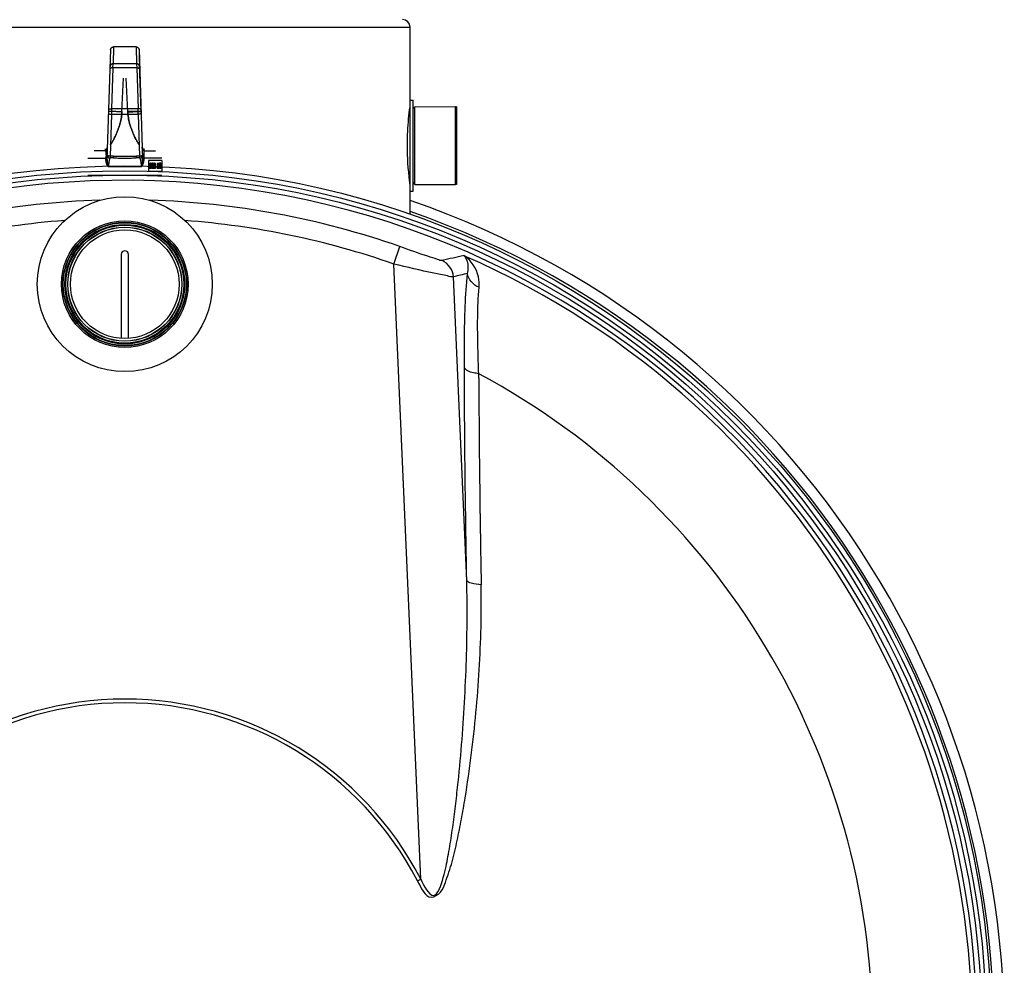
# Model space of a CAD drawing. Header units: millimetres. Extents: x 0 to 297, y 0 to 210.
# Tile 18 of 20: x 243 to 259, y 174 to 190. Entities that reach past the tile are written whole.
import ezdxf

# ---------------------------------------------------------------- set-up
doc = ezdxf.new("R2010")
doc.units = ezdxf.units.MM
doc.header["$LTSCALE"] = 16.335
doc.layers.get('0').update_dxf_attribs({"linetype": 'CONTINUOUS'})
for name, color, linetype in [('001-M31079-X02', 7, 'CONTINUOUS'), ('01_GLOBAL', 7, 'CONTINUOUS'), ('08_SURFACES', 7, 'CONTINUOUS'), ('AXES_REF', 7, 'CONTINUOUS')]:
    doc.layers.add(name, color=color, linetype=linetype)

msp = doc.modelspace()

# ---------------------------------------------------------------- linework, layer by layer
at = {"color": 7, "linetype": 'Continuous'}
for p, q in [((248.886, 187.012), (248.886, 188.49)), ((248.886, 188.49), (248.934, 188.49)), ((248.934, 187.012), (248.934, 188.49)), ((248.934, 188.352), (248.964, 188.382)), ((248.964, 188.382), (249.625, 188.385)), ((248.964, 187.12), (248.964, 188.382)), ((249.625, 187.117), (249.625, 188.385)), ((248.934, 187.15), (248.964, 187.12)), ((248.964, 187.12), (249.625, 187.117)), ((248.886, 187.012), (248.934, 187.012)), ((244.197, 185.984), (244.197, 184.621)), ((244.317, 184.621), (244.317, 185.984))]:
    msp.add_line(p, q, dxfattribs=at)
at = {"color": 9, "linetype": 'Continuous'}
for p, q in [((248.88, 188.336), (248.88, 187.166)), ((248.622, 185.828), (248.721, 186.111)), ((249.058, 175.844), (248.622, 185.828)), ((249.805, 180.691), (249.59, 185.621)), ((250, 183.977), (250, 184.048)), ((249.004, 175.816), (249.058, 175.844))]:
    msp.add_line(p, q, dxfattribs=at)
at = {"color": 7, "linetype": 'Continuous'}
for centre, radius in [((244.257, 173.361), 14.059), ((244.257, 173.361), 13.909), ((244.257, 185.501), 1.028), ((244.257, 185.501), 1.004), ((244.257, 185.501), 0.971), ((244.257, 185.501), 0.962), ((244.257, 185.501), 0.956), ((244.257, 185.501), 0.926), ((244.257, 185.501), 0.923), ((244.257, 185.501), 0.882)]:
    msp.add_circle(centre, radius, dxfattribs=at)
at = {"color": 9, "linetype": 'Continuous'}
for centre, radius in [((244.257, 173.361), 13.98), ((244.257, 185.501), 0.998)]:
    msp.add_circle(centre, radius, dxfattribs=at)
at = {"color": 7, "linetype": 'Continuous'}
for centre, radius, start, end in [((244.257, 173.361), 13.825, 262.157, 262.0955), ((244.257, 185.984), 0.0601, 0, 180)]:
    msp.add_arc(centre, radius, start, end, dxfattribs=at)
at = {"color": 9, "linetype": 'Continuous'}
for centre, radius, start, end in [((244.257, 173.361), 13.509, 91.7143, 109.2953), ((244.257, 173.361), 13.509, 70.7047, 88.2848), ((244.257, 173.361), 13.209, 94.2387, 109.2953), ((244.257, 173.361), 13.209, 70.7047, 85.7616), ((244.257, 173.361), 13.751, 278.866, 66.4127), ((253.735, 167.194), 19.186, 101.9563, 103.0419), ((254.014, 167.406), 18.744, 102.9353, 103.6506), ((480.897, 184.952), 230.899, 180.2419, 180.78781), ((499.354, 185.188), 249.357, 180.78374, 181.04915), ((244.257, 173.361), 5.405, 27.3483, 152.6517), ((244.257, 173.361), 5.344, 27.3483, 152.6517)]:
    msp.add_arc(centre, radius, start, end, dxfattribs=at)
at = {"color": 7, "linetype": 'Continuous'}
for points, knots in [([(248.842, 187.751), (248.842, 187.829), (248.848, 188.04), (248.867, 188.25), (248.885, 188.381)], [0, 0, 0, 0, 0.370093, 1, 1, 1, 1]), ([(248.885, 187.121), (248.883, 187.14), (248.856, 187.349), (248.842, 187.56), (248.842, 187.751)], [0, 0, 0, 0, 0.091646, 1, 1, 1, 1])]:
    msp.add_open_spline(points, degree=3, knots=knots, dxfattribs=at)
at = {"color": 9, "linetype": 'Continuous'}
for points, knots in [([(249.405, 185.885), (249.381, 185.88), (249.301, 185.917), (249.076, 185.978), (248.872, 186.059), (248.721, 186.111)], [0, 0, 0, 0, 0.103731, 0.334818, 1, 1, 1, 1]), ([(250.004, 185.45), (250.008, 185.506), (249.999, 185.702), (249.879, 185.892), (249.76, 185.964)], [0, 0, 0, 0, 0.288947, 1, 1, 1, 1]), ([(249.818, 185.674), (249.826, 185.706), (249.84, 185.805), (249.81, 185.917), (249.76, 185.964)], [0, 0, 0, 0, 0.319668, 1, 1, 1, 1]), ([(249.59, 185.621), (249.557, 185.615), (249.45, 185.648), (249.129, 185.703), (248.839, 185.779), (248.622, 185.828)], [0, 0, 0, 0, 0.100717, 0.326216, 1, 1, 1, 1]), ([(249.766, 184.157), (249.766, 184.308), (249.768, 184.814), (249.78, 185.321), (249.818, 185.674)], [0, 0, 0, 0, 0.298028, 1, 1, 1, 1]), ([(250, 184.048), (249.994, 184.187), (249.981, 184.654), (249.976, 185.122), (250.004, 185.45)], [0, 0, 0, 0, 0.297462, 1, 1, 1, 1]), ([(249.805, 180.691), (249.8, 180.986), (249.781, 182.141), (249.769, 183.296), (249.766, 184.157)], [0, 0, 0, 0, 0.254874, 1, 1, 1, 1]), ([(250, 184.048), (249.971, 184.051), (249.889, 184.064), (249.78, 184.1), (249.766, 184.157)], [0, 0, 0, 0, 0.336112, 1, 1, 1, 1]), ([(249.058, 175.844), (249.1, 175.74), (249.284, 175.415), (249.444, 175.91), (249.5, 176.198), (249.56, 176.555), (249.606, 176.897), (249.661, 177.358), (249.717, 177.934), (249.766, 178.625), (249.81, 179.544), (249.816, 180.233), (249.805, 180.691)], [0, 0, 0, 0, 0.061348, 0.121473, 0.184665, 0.247814, 0.310925, 0.373978, 0.499874, 0.625455, 0.750687, 1, 1, 1, 1]), ([(250.038, 180.622), (249.985, 180.624), (249.91, 180.634), (249.815, 180.664), (249.805, 180.691)], [0, 0, 0, 0, 0.649616, 1, 1, 1, 1]), ([(249.004, 175.816), (249.057, 175.713), (249.159, 175.471), (249.4, 175.627), (249.478, 175.844), (249.574, 176.123), (249.651, 176.468), (249.72, 176.813), (249.8, 177.275), (249.882, 177.853), (249.958, 178.548), (250.029, 179.47), (250.047, 180.162), (250.038, 180.622)], [0, 0, 0, 0, 0.062641, 0.093253, 0.124753, 0.187938, 0.251146, 0.314285, 0.377326, 0.503048, 0.628227, 0.752807, 1, 1, 1, 1])]:
    msp.add_open_spline(points, degree=3, knots=knots, dxfattribs=at)
for points in [[(249.59, 185.621), (249.585, 185.728), (249.504, 185.844), (249.405, 185.885)], [(250.004, 185.45), (249.913, 185.484), (249.827, 185.578), (249.818, 185.674)]]:
    msp.add_open_spline(points, degree=3, dxfattribs=at)
at = {"layer": '001-M31079-X02', "color": 9, "linetype": 'Continuous'}
for p, q in [((244.027, 189.309), (243.968, 187.531)), ((244.027, 189.309), (244.027, 189.315)), ((244.075, 189.352), (244.066, 189.078)), ((244.075, 189.352), (244.075, 189.36)), ((244.075, 189.352), (244.075, 189.36)), ((244.44, 189.352), (244.075, 189.352)), ((244.44, 189.352), (244.44, 189.36)), ((244.44, 189.352), (244.44, 189.36)), ((244.44, 189.352), (244.449, 189.078)), ((244.065, 189.013), (244.043, 188.35)), ((244.065, 189.013), (244.066, 189.078)), ((244.45, 189.013), (244.065, 189.013)), ((244.449, 189.078), (244.066, 189.078)), ((244.449, 189.078), (244.45, 189.013)), ((244.45, 189.013), (244.472, 188.35)), ((244.043, 188.35), (244.041, 188.258)), ((244.472, 188.35), (244.043, 188.35)), ((244.474, 188.258), (244.472, 188.35)), ((243.994, 188.311), (244.21, 188.304)), ((244.041, 188.258), (244.018, 187.579)), ((244.474, 188.258), (244.041, 188.258)), ((244.521, 188.311), (244.304, 188.304)), ((244.474, 188.258), (244.496, 187.579)), ((243.975, 187.725), (243.975, 187.725)), ((243.975, 187.725), (243.975, 187.725)), ((244.54, 187.725), (244.54, 187.725)), ((243.941, 187.667), (243.758, 187.667)), ((244.018, 187.579), (244.018, 187.55)), ((244.074, 187.579), (244.018, 187.579)), ((244.074, 187.55), (244.018, 187.55)), ((244.074, 187.55), (244.074, 187.579)), ((244.441, 187.579), (244.441, 187.55)), ((244.496, 187.579), (244.441, 187.579)), ((244.496, 187.55), (244.441, 187.55)), ((244.496, 187.579), (244.496, 187.55)), ((244.573, 187.667), (244.757, 187.667)), ((243.656, 187.548), (243.951, 187.548)), ((244.524, 187.405), (243.991, 187.405)), ((244.858, 187.548), (244.564, 187.548))]:
    msp.add_line(p, q, dxfattribs=at)
at = {"layer": '001-M31079-X02', "color": 7, "linetype": 'Continuous'}
for p, q in [((244.488, 189.309), (244.488, 189.315)), ((244.488, 189.315), (244.546, 187.531)), ((244.491, 189.225), (244.491, 189.222)), ((244.498, 189.225), (244.491, 189.225)), ((244.491, 189.222), (244.491, 189.217)), ((244.498, 189.222), (244.491, 189.222)), ((244.498, 189.217), (244.491, 189.217)), ((244.498, 189.214), (244.491, 189.214)), ((244.498, 189.212), (244.491, 189.212)), ((244.498, 189.209), (244.491, 189.209)), ((244.498, 189.207), (244.491, 189.207)), ((244.498, 189.204), (244.491, 189.204)), ((244.498, 189.202), (244.491, 189.202)), ((244.498, 189.197), (244.491, 189.197)), ((244.498, 189.194), (244.492, 189.194)), ((244.498, 189.189), (244.492, 189.189)), ((244.498, 189.186), (244.492, 189.186)), ((244.498, 189.184), (244.492, 189.184)), ((244.498, 189.181), (244.492, 189.181)), ((244.498, 189.179), (244.492, 189.179)), ((244.498, 189.176), (244.492, 189.176)), ((244.498, 189.174), (244.492, 189.174)), ((244.492, 189.168), (244.492, 189.163)), ((244.498, 189.168), (244.492, 189.168)), ((244.498, 189.163), (244.493, 189.163)), ((244.498, 189.158), (244.493, 189.158)), ((244.498, 189.115), (244.498, 189.225)), ((244.498, 189.145), (244.493, 189.145)), ((244.498, 189.135), (244.493, 189.135)), ((244.498, 189.133), (244.494, 189.133)), ((244.494, 189.125), (244.494, 189.13)), ((244.498, 189.13), (244.494, 189.13)), ((244.494, 189.127), (244.494, 189.122)), ((244.498, 189.127), (244.494, 189.127)), ((244.498, 189.125), (244.494, 189.125)), ((244.498, 189.124), (244.494, 189.124)), ((244.494, 189.122), (244.494, 189.12)), ((244.498, 189.122), (244.494, 189.122)), ((244.498, 189.12), (244.494, 189.12)), ((244.494, 189.109), (244.494, 189.115)), ((244.498, 189.115), (244.494, 189.115)), ((244.498, 189.113), (244.494, 189.113)), ((244.494, 189.112), (244.494, 189.107)), ((244.498, 189.112), (244.494, 189.112)), ((244.498, 189.109), (244.494, 189.109)), ((244.498, 189.108), (244.494, 189.108)), ((244.494, 189.107), (244.494, 189.104)), ((244.498, 189.107), (244.494, 189.107)), ((244.498, 189.104), (244.494, 189.104)), ((244.498, 189.104), (244.495, 189.104)), ((244.498, 189.1), (244.495, 189.1)), ((244.498, 189.099), (244.495, 189.099)), ((244.498, 189.091), (244.495, 189.091)), ((244.495, 189.091), (244.498, 189.091)), ((244.521, 188.311), (244.496, 189.068)), ((244.521, 188.311), (244.496, 189.068)), ((244.498, 189.065), (244.496, 189.065)), ((244.496, 189.064), (244.496, 189.058)), ((244.498, 189.064), (244.496, 189.064)), ((244.498, 189.011), (244.496, 189.06)), ((244.496, 189.057), (244.496, 189.06)), ((244.498, 189.06), (244.496, 189.06)), ((244.498, 189.058), (244.496, 189.058)), ((244.496, 189.057), (244.498, 189.057)), ((244.498, 189.055), (244.496, 189.055)), ((244.496, 189.048), (244.496, 189.054)), ((244.498, 189.054), (244.496, 189.054)), ((244.498, 189.052), (244.496, 189.052)), ((244.496, 189.051), (244.496, 189.047)), ((244.498, 189.051), (244.496, 189.051)), ((244.498, 189.049), (244.496, 189.049)), ((244.498, 189.048), (244.496, 189.048)), ((244.498, 189.047), (244.496, 189.047)), ((244.498, 189.046), (244.496, 189.046)), ((244.498, 189.042), (244.497, 189.042)), ((244.498, 189.036), (244.497, 189.036)), ((244.498, 189.032), (244.497, 189.032)), ((244.497, 189.025), (244.498, 189.012)), ((244.498, 189.025), (244.497, 189.025)), ((244.498, 189.115), (244.498, 189.007)), ((244.498, 189.011), (244.498, 189.042)), ((244.21, 188.304), (244.235, 188.844)), ((244.21, 188.304), (244.235, 188.844)), ((244.304, 188.304), (244.279, 188.844)), ((244.304, 188.304), (244.279, 188.844)), ((244.21, 188.304), (244.21, 188.3)), ((244.21, 188.298), (244.21, 188.302)), ((244.304, 188.304), (244.305, 188.3)), ((244.305, 188.298), (244.304, 188.302)), ((244.541, 187.701), (244.54, 187.725)), ((244.541, 187.701), (244.546, 187.547)), ((243.951, 187.532), (243.951, 187.548)), ((243.951, 187.548), (243.951, 187.532)), ((244.546, 187.547), (244.546, 187.531)), ((244.546, 187.531), (244.546, 187.547)), ((244.546, 187.547), (244.546, 187.531)), ((244.564, 187.532), (244.564, 187.548)), ((244.564, 187.548), (244.564, 187.532)), ((244.64, 187.511), (244.64, 187.33)), ((244.856, 187.511), (244.64, 187.511)), ((244.656, 187.411), (244.657, 187.42)), ((244.656, 187.411), (244.656, 187.402)), ((244.662, 187.411), (244.656, 187.411)), ((244.657, 187.393), (244.656, 187.402)), ((244.662, 187.402), (244.656, 187.402)), ((244.657, 187.443), (244.658, 187.449)), ((244.666, 187.443), (244.657, 187.443)), ((244.657, 187.42), (244.659, 187.426)), ((244.663, 187.42), (244.657, 187.42)), ((244.659, 187.386), (244.657, 187.393)), ((244.667, 187.393), (244.657, 187.393)), ((244.658, 187.449), (244.66, 187.456)), ((244.667, 187.449), (244.658, 187.449)), ((244.659, 187.426), (244.663, 187.431)), ((244.659, 187.426), (244.665, 187.426)), ((244.66, 187.415), (244.659, 187.409)), ((244.659, 187.404), (244.659, 187.409)), ((244.659, 187.409), (244.665, 187.409)), ((244.659, 187.404), (244.66, 187.399)), ((244.665, 187.404), (244.659, 187.404)), ((244.66, 187.456), (244.663, 187.461)), ((244.665, 187.456), (244.66, 187.456)), ((244.661, 187.418), (244.66, 187.415)), ((244.665, 187.415), (244.66, 187.415)), ((244.66, 187.399), (244.661, 187.393)), ((244.665, 187.399), (244.66, 187.399)), ((244.662, 187.449), (244.661, 187.443)), ((244.663, 187.422), (244.661, 187.418)), ((244.667, 187.418), (244.661, 187.418)), ((244.661, 187.393), (244.663, 187.39)), ((244.664, 187.452), (244.662, 187.449)), ((244.662, 187.411), (244.663, 187.42)), ((244.662, 187.402), (244.662, 187.411)), ((244.663, 187.393), (244.662, 187.402)), ((244.663, 187.461), (244.667, 187.463)), ((244.669, 187.461), (244.663, 187.461)), ((244.663, 187.449), (244.665, 187.456)), ((244.663, 187.443), (244.663, 187.449)), ((244.663, 187.431), (244.666, 187.433)), ((244.668, 187.431), (244.663, 187.431)), ((244.663, 187.42), (244.665, 187.426)), ((244.665, 187.424), (244.663, 187.422)), ((244.669, 187.422), (244.663, 187.422)), ((244.665, 187.386), (244.663, 187.393)), ((244.666, 187.454), (244.664, 187.452)), ((244.669, 187.452), (244.664, 187.452)), ((244.665, 187.456), (244.669, 187.461)), ((244.665, 187.426), (244.668, 187.431)), ((244.675, 187.424), (244.665, 187.424)), ((244.667, 187.418), (244.665, 187.415)), ((244.665, 187.415), (244.665, 187.409)), ((244.665, 187.409), (244.665, 187.404)), ((244.665, 187.404), (244.665, 187.399)), ((244.665, 187.399), (244.667, 187.393)), ((244.675, 187.454), (244.666, 187.454)), ((244.667, 187.449), (244.666, 187.443)), ((244.674, 187.433), (244.666, 187.433)), ((244.674, 187.463), (244.667, 187.463)), ((244.669, 187.452), (244.667, 187.449)), ((244.669, 187.422), (244.667, 187.418)), ((244.667, 187.393), (244.669, 187.39)), ((244.668, 187.431), (244.671, 187.433)), ((244.669, 187.461), (244.672, 187.463)), ((244.669, 187.463), (244.672, 187.461)), ((244.671, 187.454), (244.669, 187.452)), ((244.669, 187.433), (244.672, 187.431)), ((244.671, 187.424), (244.669, 187.422)), ((244.672, 187.452), (244.67, 187.454)), ((244.672, 187.422), (244.67, 187.424)), ((244.672, 187.461), (244.676, 187.456)), ((244.678, 187.461), (244.672, 187.461)), ((244.674, 187.449), (244.672, 187.452)), ((244.677, 187.452), (244.672, 187.452)), ((244.672, 187.431), (244.676, 187.424)), ((244.678, 187.431), (244.672, 187.431)), ((244.674, 187.418), (244.672, 187.422)), ((244.677, 187.422), (244.672, 187.422)), ((244.672, 187.39), (244.674, 187.393)), ((244.674, 187.463), (244.678, 187.461)), ((244.675, 187.443), (244.674, 187.449)), ((244.683, 187.449), (244.674, 187.449)), ((244.674, 187.433), (244.678, 187.431)), ((244.675, 187.415), (244.674, 187.418)), ((244.679, 187.418), (244.674, 187.418)), ((244.674, 187.393), (244.675, 187.399)), ((244.683, 187.393), (244.674, 187.393)), ((244.677, 187.452), (244.675, 187.454)), ((244.676, 187.438), (244.675, 187.443)), ((244.68, 187.443), (244.675, 187.443)), ((244.677, 187.422), (244.675, 187.424)), ((244.676, 187.409), (244.675, 187.415)), ((244.685, 187.415), (244.675, 187.415)), ((244.675, 187.399), (244.676, 187.404)), ((244.68, 187.399), (244.675, 187.399)), ((244.676, 187.456), (244.678, 187.449)), ((244.681, 187.456), (244.676, 187.456)), ((244.676, 187.427), (244.676, 187.438)), ((244.681, 187.438), (244.676, 187.438)), ((244.676, 187.427), (244.676, 187.424)), ((244.685, 187.427), (244.676, 187.427)), ((244.682, 187.424), (244.676, 187.424)), ((244.676, 187.409), (244.676, 187.404)), ((244.681, 187.409), (244.676, 187.409)), ((244.681, 187.404), (244.676, 187.404)), ((244.678, 187.393), (244.676, 187.386)), ((244.679, 187.449), (244.677, 187.452)), ((244.679, 187.418), (244.677, 187.422)), ((244.677, 187.39), (244.679, 187.393)), ((244.678, 187.461), (244.681, 187.456)), ((244.678, 187.449), (244.679, 187.44)), ((244.678, 187.431), (244.682, 187.424)), ((244.679, 187.402), (244.678, 187.393)), ((244.68, 187.443), (244.679, 187.449)), ((244.679, 187.44), (244.679, 187.427)), ((244.684, 187.44), (244.679, 187.44)), ((244.679, 187.415), (244.679, 187.427)), ((244.68, 187.415), (244.679, 187.418)), ((244.679, 187.415), (244.679, 187.402)), ((244.684, 187.402), (244.679, 187.402)), ((244.679, 187.393), (244.68, 187.399)), ((244.681, 187.438), (244.68, 187.443)), ((244.681, 187.409), (244.68, 187.415)), ((244.68, 187.399), (244.681, 187.404)), ((244.681, 187.456), (244.683, 187.449)), ((244.682, 187.427), (244.681, 187.438)), ((244.681, 187.404), (244.681, 187.409)), ((244.683, 187.393), (244.681, 187.386)), ((244.682, 187.424), (244.682, 187.427)), ((244.683, 187.449), (244.684, 187.44)), ((244.684, 187.402), (244.683, 187.393)), ((244.684, 187.44), (244.685, 187.427)), ((244.685, 187.415), (244.684, 187.402)), ((244.685, 187.443), (244.686, 187.451)), ((244.685, 187.443), (244.685, 187.44)), ((244.694, 187.443), (244.685, 187.443)), ((244.686, 187.433), (244.685, 187.44)), ((244.694, 187.44), (244.685, 187.44)), ((244.685, 187.427), (244.685, 187.415)), ((244.685, 187.413), (244.687, 187.418)), ((244.685, 187.406), (244.685, 187.413)), ((244.695, 187.413), (244.685, 187.413)), ((244.685, 187.406), (244.685, 187.399)), ((244.693, 187.406), (244.685, 187.406)), ((244.685, 187.393), (244.685, 187.399)), ((244.693, 187.399), (244.685, 187.399)), ((244.687, 187.388), (244.685, 187.393)), ((244.685, 187.393), (244.691, 187.393)), ((244.686, 187.451), (244.689, 187.458)), ((244.691, 187.451), (244.686, 187.451)), ((244.687, 187.427), (244.686, 187.433)), ((244.695, 187.433), (244.686, 187.433)), ((244.69, 187.422), (244.687, 187.427)), ((244.693, 187.427), (244.687, 187.427)), ((244.687, 187.418), (244.69, 187.422)), ((244.692, 187.418), (244.687, 187.418)), ((244.689, 187.413), (244.688, 187.406)), ((244.688, 187.399), (244.688, 187.406)), ((244.688, 187.399), (244.689, 187.395)), ((244.689, 187.458), (244.691, 187.461)), ((244.694, 187.458), (244.689, 187.458)), ((244.69, 187.449), (244.689, 187.443)), ((244.689, 187.44), (244.689, 187.443)), ((244.689, 187.44), (244.69, 187.433)), ((244.691, 187.417), (244.689, 187.413)), ((244.689, 187.395), (244.69, 187.392)), ((244.694, 187.395), (244.689, 187.395)), ((244.692, 187.452), (244.69, 187.449)), ((244.695, 187.449), (244.69, 187.449)), ((244.69, 187.433), (244.691, 187.429)), ((244.695, 187.422), (244.69, 187.422)), ((244.69, 187.406), (244.691, 187.413)), ((244.69, 187.399), (244.69, 187.406)), ((244.691, 187.393), (244.69, 187.399)), ((244.69, 187.392), (244.691, 187.39)), ((244.695, 187.392), (244.69, 187.392)), ((244.691, 187.461), (244.696, 187.463)), ((244.696, 187.461), (244.691, 187.461)), ((244.691, 187.451), (244.694, 187.458)), ((244.691, 187.443), (244.691, 187.451)), ((244.691, 187.44), (244.691, 187.443)), ((244.691, 187.433), (244.691, 187.44)), ((244.693, 187.427), (244.691, 187.433)), ((244.691, 187.429), (244.695, 187.426)), ((244.696, 187.429), (244.691, 187.429)), ((244.695, 187.418), (244.691, 187.417)), ((244.691, 187.413), (244.692, 187.418)), ((244.696, 187.417), (244.691, 187.417)), ((244.692, 187.388), (244.691, 187.393)), ((244.695, 187.454), (244.692, 187.452)), ((244.697, 187.452), (244.692, 187.452)), ((244.692, 187.418), (244.695, 187.422)), ((244.695, 187.422), (244.693, 187.427)), ((244.695, 187.413), (244.693, 187.406)), ((244.693, 187.406), (244.693, 187.399)), ((244.693, 187.399), (244.694, 187.395)), ((244.694, 187.458), (244.696, 187.461)), ((244.695, 187.449), (244.694, 187.443)), ((244.694, 187.443), (244.694, 187.44)), ((244.694, 187.44), (244.695, 187.433)), ((244.694, 187.395), (244.695, 187.392)), ((244.703, 187.454), (244.695, 187.454)), ((244.697, 187.452), (244.695, 187.449)), ((244.695, 187.433), (244.696, 187.429)), ((244.703, 187.426), (244.695, 187.426)), ((244.703, 187.418), (244.695, 187.418)), ((244.696, 187.417), (244.695, 187.413)), ((244.695, 187.392), (244.696, 187.39)), ((244.696, 187.461), (244.701, 187.463)), ((244.702, 187.463), (244.696, 187.463)), ((244.696, 187.429), (244.7, 187.426)), ((244.7, 187.418), (244.696, 187.417)), ((244.697, 187.463), (244.702, 187.461)), ((244.7, 187.454), (244.697, 187.452)), ((244.701, 187.452), (244.698, 187.454)), ((244.698, 187.418), (244.698, 187.426)), ((244.703, 187.449), (244.701, 187.452)), ((244.706, 187.452), (244.701, 187.452)), ((244.702, 187.463), (244.707, 187.461)), ((244.702, 187.461), (244.704, 187.458)), ((244.707, 187.461), (244.702, 187.461)), ((244.702, 187.39), (244.703, 187.392)), ((244.706, 187.452), (244.703, 187.454)), ((244.704, 187.443), (244.703, 187.449)), ((244.708, 187.449), (244.703, 187.449)), ((244.703, 187.426), (244.703, 187.418)), ((244.703, 187.392), (244.704, 187.395)), ((244.708, 187.392), (244.703, 187.392)), ((244.704, 187.458), (244.707, 187.451)), ((244.709, 187.458), (244.704, 187.458)), ((244.713, 187.443), (244.704, 187.443)), ((244.704, 187.395), (244.705, 187.399)), ((244.709, 187.395), (244.704, 187.395)), ((244.713, 187.399), (244.705, 187.399)), ((244.708, 187.449), (244.706, 187.452)), ((244.707, 187.393), (244.706, 187.388)), ((244.707, 187.461), (244.709, 187.458)), ((244.707, 187.451), (244.707, 187.443)), ((244.712, 187.451), (244.707, 187.451)), ((244.708, 187.399), (244.707, 187.393)), ((244.713, 187.393), (244.707, 187.393)), ((244.707, 187.39), (244.708, 187.392)), ((244.709, 187.443), (244.708, 187.449)), ((244.708, 187.392), (244.709, 187.395)), ((244.709, 187.458), (244.712, 187.451)), ((244.709, 187.395), (244.71, 187.399)), ((244.713, 187.393), (244.711, 187.388)), ((244.712, 187.451), (244.713, 187.443)), ((244.713, 187.463), (244.713, 187.379)), ((244.724, 187.463), (244.713, 187.463)), ((244.713, 187.399), (244.713, 187.393)), ((244.717, 187.379), (244.717, 187.445)), ((244.726, 187.379), (244.717, 187.445)), ((244.722, 187.445), (244.717, 187.445)), ((244.719, 187.379), (244.719, 187.463)), ((244.719, 187.463), (244.729, 187.388)), ((244.722, 187.445), (244.722, 187.379)), ((244.731, 187.379), (244.722, 187.445)), ((244.724, 187.463), (244.734, 187.388)), ((244.729, 187.388), (244.738, 187.463)), ((244.74, 187.445), (244.731, 187.379)), ((244.734, 187.388), (244.744, 187.463)), ((244.746, 187.445), (244.737, 187.379)), ((244.75, 187.463), (244.738, 187.463)), ((244.74, 187.445), (244.74, 187.379)), ((244.746, 187.445), (244.74, 187.445)), ((244.744, 187.379), (244.744, 187.463)), ((244.746, 187.379), (244.746, 187.445)), ((244.75, 187.463), (244.75, 187.379)), ((244.781, 187.408), (244.782, 187.415)), ((244.781, 187.408), (244.781, 187.399)), ((244.786, 187.408), (244.781, 187.408)), ((244.782, 187.392), (244.781, 187.399)), ((244.786, 187.399), (244.781, 187.399)), ((244.782, 187.443), (244.783, 187.449)), ((244.782, 187.443), (244.792, 187.443)), ((244.782, 187.415), (244.784, 187.422)), ((244.787, 187.415), (244.782, 187.415)), ((244.784, 187.384), (244.782, 187.392)), ((244.787, 187.392), (244.782, 187.392)), ((244.783, 187.449), (244.785, 187.456)), ((244.788, 187.449), (244.783, 187.449)), ((244.784, 187.422), (244.787, 187.426)), ((244.79, 187.422), (244.784, 187.422)), ((244.786, 187.411), (244.784, 187.406)), ((244.784, 187.4), (244.784, 187.406)), ((244.79, 187.406), (244.784, 187.406)), ((244.784, 187.4), (244.786, 187.395)), ((244.79, 187.4), (244.784, 187.4)), ((244.785, 187.456), (244.788, 187.461)), ((244.79, 187.456), (244.785, 187.456)), ((244.787, 187.447), (244.786, 187.443)), ((244.788, 187.415), (244.786, 187.411)), ((244.786, 187.408), (244.787, 187.415)), ((244.791, 187.411), (244.786, 187.411)), ((244.786, 187.399), (244.786, 187.408)), ((244.787, 187.392), (244.786, 187.399)), ((244.786, 187.395), (244.788, 187.392)), ((244.791, 187.395), (244.786, 187.395)), ((244.788, 187.451), (244.787, 187.447)), ((244.792, 187.447), (244.787, 187.447)), ((244.787, 187.426), (244.79, 187.427)), ((244.792, 187.426), (244.787, 187.426)), ((244.787, 187.415), (244.79, 187.422)), ((244.79, 187.384), (244.787, 187.392)), ((244.788, 187.461), (244.791, 187.463)), ((244.793, 187.461), (244.788, 187.461)), ((244.788, 187.449), (244.79, 187.456)), ((244.79, 187.452), (244.788, 187.451)), ((244.794, 187.451), (244.788, 187.451)), ((244.788, 187.443), (244.788, 187.449)), ((244.79, 187.417), (244.788, 187.415)), ((244.793, 187.415), (244.788, 187.415)), ((244.788, 187.392), (244.79, 187.39)), ((244.793, 187.392), (244.788, 187.392)), ((244.79, 187.456), (244.793, 187.461)), ((244.799, 187.452), (244.79, 187.452)), ((244.799, 187.427), (244.79, 187.427)), ((244.79, 187.422), (244.792, 187.426)), ((244.799, 187.417), (244.79, 187.417)), ((244.791, 187.411), (244.79, 187.406)), ((244.79, 187.406), (244.79, 187.4)), ((244.79, 187.4), (244.791, 187.395)), ((244.799, 187.463), (244.791, 187.463)), ((244.793, 187.415), (244.791, 187.411)), ((244.791, 187.395), (244.793, 187.392)), ((244.794, 187.451), (244.792, 187.447)), ((244.792, 187.447), (244.792, 187.443)), ((244.792, 187.426), (244.796, 187.427)), ((244.793, 187.461), (244.796, 187.463)), ((244.796, 187.417), (244.793, 187.415)), ((244.793, 187.392), (244.796, 187.39)), ((244.794, 187.463), (244.797, 187.461)), ((244.796, 187.452), (244.794, 187.451)), ((244.796, 187.451), (244.794, 187.452)), ((244.794, 187.427), (244.796, 187.429)), ((244.797, 187.418), (244.794, 187.417)), ((244.795, 187.39), (244.798, 187.392)), ((244.798, 187.447), (244.796, 187.451)), ((244.801, 187.451), (244.796, 187.451)), ((244.796, 187.429), (244.798, 187.433)), ((244.801, 187.429), (244.796, 187.429)), ((244.797, 187.461), (244.799, 187.458)), ((244.802, 187.461), (244.797, 187.461)), ((244.799, 187.422), (244.797, 187.418)), ((244.802, 187.418), (244.797, 187.418)), ((244.799, 187.442), (244.798, 187.447)), ((244.803, 187.447), (244.798, 187.447)), ((244.798, 187.433), (244.799, 187.438)), ((244.803, 187.433), (244.798, 187.433)), ((244.798, 187.392), (244.8, 187.397)), ((244.803, 187.392), (244.798, 187.392)), ((244.799, 187.463), (244.802, 187.461)), ((244.799, 187.458), (244.802, 187.451)), ((244.805, 187.458), (244.799, 187.458)), ((244.801, 187.451), (244.799, 187.452)), ((244.799, 187.442), (244.799, 187.438)), ((244.804, 187.442), (244.799, 187.442)), ((244.804, 187.438), (244.799, 187.438)), ((244.799, 187.427), (244.801, 187.429)), ((244.802, 187.429), (244.799, 187.422)), ((244.805, 187.422), (244.799, 187.422)), ((244.802, 187.418), (244.799, 187.417)), ((244.8, 187.397), (244.801, 187.402)), ((244.805, 187.397), (244.8, 187.397)), ((244.803, 187.447), (244.801, 187.451)), ((244.801, 187.429), (244.803, 187.433)), ((244.81, 187.402), (244.801, 187.402)), ((244.801, 187.39), (244.803, 187.392)), ((244.802, 187.461), (244.805, 187.458)), ((244.802, 187.451), (244.803, 187.443)), ((244.807, 187.451), (244.802, 187.451)), ((244.803, 187.436), (244.802, 187.429)), ((244.807, 187.429), (244.802, 187.429)), ((244.805, 187.422), (244.802, 187.418)), ((244.804, 187.395), (244.802, 187.386)), ((244.804, 187.442), (244.803, 187.447)), ((244.803, 187.436), (244.803, 187.443)), ((244.808, 187.443), (244.803, 187.443)), ((244.803, 187.433), (244.804, 187.438)), ((244.808, 187.436), (244.803, 187.436)), ((244.803, 187.392), (244.805, 187.397)), ((244.804, 187.438), (244.804, 187.442)), ((244.804, 187.402), (244.804, 187.395)), ((244.809, 187.395), (244.804, 187.395)), ((244.805, 187.458), (244.807, 187.451)), ((244.807, 187.429), (244.805, 187.422)), ((244.805, 187.397), (244.806, 187.402)), ((244.807, 187.451), (244.808, 187.443)), ((244.808, 187.436), (244.807, 187.429)), ((244.809, 187.395), (244.807, 187.386)), ((244.808, 187.443), (244.808, 187.436)), ((244.81, 187.402), (244.809, 187.395)), ((244.81, 187.443), (244.811, 187.449)), ((244.81, 187.443), (244.81, 187.436)), ((244.82, 187.443), (244.81, 187.443)), ((244.811, 187.431), (244.81, 187.436)), ((244.816, 187.436), (244.81, 187.436)), ((244.81, 187.379), (244.815, 187.42)), ((244.811, 187.449), (244.813, 187.456)), ((244.82, 187.449), (244.811, 187.449)), ((244.813, 187.424), (244.811, 187.431)), ((244.816, 187.431), (244.811, 187.431)), ((244.813, 187.456), (244.815, 187.461)), ((244.818, 187.456), (244.813, 187.456)), ((244.815, 187.42), (244.813, 187.424)), ((244.818, 187.424), (244.813, 187.424)), ((244.815, 187.449), (244.814, 187.443)), ((244.814, 187.438), (244.814, 187.443)), ((244.814, 187.438), (244.815, 187.433)), ((244.82, 187.438), (244.814, 187.438)), ((244.819, 187.417), (244.814, 187.379)), ((244.815, 187.461), (244.819, 187.463)), ((244.821, 187.461), (244.815, 187.461)), ((244.816, 187.452), (244.815, 187.449)), ((244.815, 187.433), (244.816, 187.429)), ((244.82, 187.433), (244.815, 187.433)), ((244.815, 187.379), (244.821, 187.42)), ((244.821, 187.42), (244.815, 187.42)), ((244.816, 187.449), (244.818, 187.456)), ((244.818, 187.454), (244.816, 187.452)), ((244.821, 187.452), (244.816, 187.452)), ((244.816, 187.443), (244.816, 187.449)), ((244.816, 187.443), (244.816, 187.436)), ((244.816, 187.431), (244.816, 187.436)), ((244.818, 187.424), (244.816, 187.431)), ((244.816, 187.429), (244.818, 187.427)), ((244.821, 187.429), (244.816, 187.429)), ((244.818, 187.456), (244.821, 187.461)), ((244.836, 187.454), (244.818, 187.454)), ((244.818, 187.427), (244.836, 187.427)), ((244.821, 187.42), (244.818, 187.424)), ((244.84, 187.463), (244.819, 187.463)), ((244.819, 187.417), (244.836, 187.417)), ((244.821, 187.452), (244.82, 187.449)), ((244.82, 187.449), (244.82, 187.443)), ((244.82, 187.443), (244.82, 187.438)), ((244.82, 187.438), (244.82, 187.433)), ((244.82, 187.433), (244.821, 187.429)), ((244.825, 187.417), (244.82, 187.379)), ((244.821, 187.461), (244.824, 187.463)), ((244.823, 187.454), (244.821, 187.452)), ((244.821, 187.429), (244.823, 187.427)), ((244.83, 187.454), (244.83, 187.427)), ((244.83, 187.417), (244.83, 187.379)), ((244.834, 187.379), (244.834, 187.463)), ((244.836, 187.427), (244.836, 187.454)), ((244.836, 187.417), (244.836, 187.379)), ((244.84, 187.379), (244.84, 187.463)), ((244.856, 187.511), (244.856, 187.33)), ((243.656, 187.27), (244.858, 187.27)), ((244.856, 187.33), (244.64, 187.33)), ((244.663, 187.381), (244.659, 187.386)), ((244.665, 187.386), (244.659, 187.386)), ((244.663, 187.39), (244.665, 187.388)), ((244.669, 187.39), (244.663, 187.39)), ((244.666, 187.379), (244.663, 187.381)), ((244.668, 187.381), (244.663, 187.381)), ((244.675, 187.388), (244.665, 187.388)), ((244.668, 187.381), (244.665, 187.386)), ((244.674, 187.379), (244.666, 187.379)), ((244.671, 187.379), (244.668, 187.381)), ((244.669, 187.39), (244.671, 187.388)), ((244.672, 187.381), (244.669, 187.379)), ((244.67, 187.388), (244.672, 187.39)), ((244.677, 187.39), (244.672, 187.39)), ((244.676, 187.386), (244.672, 187.381)), ((244.678, 187.381), (244.672, 187.381)), ((244.678, 187.381), (244.674, 187.379)), ((244.675, 187.388), (244.677, 187.39)), ((244.681, 187.386), (244.676, 187.386)), ((244.681, 187.386), (244.678, 187.381)), ((244.689, 187.384), (244.687, 187.388)), ((244.692, 187.388), (244.687, 187.388)), ((244.691, 187.381), (244.689, 187.384)), ((244.694, 187.384), (244.689, 187.384)), ((244.691, 187.39), (244.694, 187.388)), ((244.696, 187.39), (244.691, 187.39)), ((244.694, 187.379), (244.691, 187.381)), ((244.696, 187.381), (244.691, 187.381)), ((244.694, 187.384), (244.692, 187.388)), ((244.704, 187.388), (244.694, 187.388)), ((244.696, 187.381), (244.694, 187.384)), ((244.704, 187.379), (244.694, 187.379)), ((244.696, 187.39), (244.7, 187.388)), ((244.699, 187.379), (244.696, 187.381)), ((244.698, 187.388), (244.702, 187.39)), ((244.702, 187.381), (244.699, 187.379)), ((244.707, 187.39), (244.702, 187.39)), ((244.704, 187.384), (244.702, 187.381)), ((244.707, 187.381), (244.702, 187.381)), ((244.704, 187.388), (244.707, 187.39)), ((244.706, 187.388), (244.704, 187.384)), ((244.709, 187.384), (244.704, 187.384)), ((244.707, 187.381), (244.704, 187.379)), ((244.711, 187.388), (244.706, 187.388)), ((244.709, 187.384), (244.707, 187.381)), ((244.711, 187.388), (244.709, 187.384)), ((244.722, 187.379), (244.713, 187.379)), ((244.737, 187.379), (244.726, 187.379)), ((244.734, 187.388), (244.729, 187.388)), ((244.75, 187.379), (244.74, 187.379)), ((244.787, 187.381), (244.784, 187.384)), ((244.79, 187.384), (244.784, 187.384)), ((244.79, 187.379), (244.787, 187.381)), ((244.792, 187.381), (244.787, 187.381)), ((244.801, 187.39), (244.79, 187.39)), ((244.792, 187.381), (244.79, 187.384)), ((244.801, 187.379), (244.79, 187.379)), ((244.796, 187.379), (244.792, 187.381)), ((244.799, 187.381), (244.795, 187.379)), ((244.802, 187.386), (244.799, 187.381)), ((244.804, 187.381), (244.799, 187.381)), ((244.804, 187.381), (244.801, 187.379)), ((244.807, 187.386), (244.802, 187.386)), ((244.807, 187.386), (244.804, 187.381)), ((244.82, 187.379), (244.81, 187.379)), ((244.84, 187.379), (244.83, 187.379))]:
    msp.add_line(p, q, dxfattribs=at)
at = {"layer": '001-M31079-X02', "color": 9, "linetype": 'Continuous'}
for points in [[(243.975, 187.725), (243.975, 187.725), (243.975, 187.725)], [(244.54, 187.725), (244.54, 187.725), (244.539, 187.725), (244.539, 187.725)]]:
    msp.add_lwpolyline(points, dxfattribs=at)
for centre, radius, start, end in [((243.939, 187.726), 0.036, 277.9736, 358.0514), ((244.576, 187.726), 0.036, 181.9488, 262.0269), ((244.018, 187.598), 0.0481, 178.1099, 270), ((244.496, 187.598), 0.0481, 270, 1.8901)]:
    msp.add_arc(centre, radius, start, end, dxfattribs=at)
for points, knots in [([(244.027, 189.309), (244.027, 189.312), (244.028, 189.317), (244.03, 189.324), (244.034, 189.331), (244.038, 189.337), (244.044, 189.342), (244.051, 189.347), (244.059, 189.35), (244.067, 189.352), (244.072, 189.352), (244.075, 189.352)], [0, 0, 0, 0, 0.106813, 0.214154, 0.322472, 0.4321, 0.543208, 0.655792, 0.769679, 0.884556, 1, 1, 1, 1]), ([(244.44, 189.352), (244.442, 189.352), (244.448, 189.352), (244.456, 189.35), (244.463, 189.347), (244.47, 189.342), (244.476, 189.337), (244.481, 189.331), (244.485, 189.324), (244.487, 189.317), (244.488, 189.312), (244.488, 189.309)], [0, 0, 0, 0, 0.115443, 0.230318, 0.344204, 0.456787, 0.567894, 0.677521, 0.78584, 0.893181, 1, 1, 1, 1]), ([(244.065, 189.013), (244.062, 189.013), (244.056, 189.013), (244.049, 189.012), (244.041, 189.011), (244.035, 189.009), (244.029, 189.007), (244.024, 189.005), (244.02, 189.002), (244.017, 188.999), (244.017, 188.997), (244.016, 188.996)], [0, 0, 0, 0, 0.151866, 0.299114, 0.434552, 0.562245, 0.6779, 0.780128, 0.866102, 0.938515, 1, 1, 1, 1]), ([(244.066, 189.078), (244.063, 189.078), (244.058, 189.077), (244.05, 189.075), (244.042, 189.072), (244.035, 189.068), (244.029, 189.063), (244.025, 189.057), (244.021, 189.05), (244.018, 189.042), (244.018, 189.037), (244.018, 189.035)], [0, 0, 0, 0, 0.115443, 0.230319, 0.344206, 0.456789, 0.567896, 0.677523, 0.785842, 0.893182, 1, 1, 1, 1]), ([(244.497, 189.035), (244.497, 189.037), (244.496, 189.042), (244.494, 189.049), (244.49, 189.056), (244.486, 189.062), (244.48, 189.068), (244.473, 189.072), (244.465, 189.075), (244.457, 189.077), (244.452, 189.078), (244.449, 189.078)], [0, 0, 0, 0, 0.106197, 0.212482, 0.316463, 0.423719, 0.533532, 0.647096, 0.762514, 0.881834, 1, 1, 1, 1]), ([(244.45, 189.013), (244.453, 189.013), (244.458, 189.013), (244.466, 189.012), (244.473, 189.011), (244.48, 189.009), (244.486, 189.007), (244.491, 189.005), (244.495, 189.002), (244.497, 188.999), (244.498, 188.997), (244.498, 188.996)], [0, 0, 0, 0, 0.151866, 0.299115, 0.434553, 0.562246, 0.677901, 0.780128, 0.866103, 0.938515, 1, 1, 1, 1]), ([(243.995, 188.333), (243.995, 188.334), (243.995, 188.337), (243.998, 188.34), (244.001, 188.342), (244.006, 188.345), (244.012, 188.347), (244.019, 188.348), (244.027, 188.35), (244.034, 188.35), (244.04, 188.35), (244.043, 188.35)], [0, 0, 0, 0, 0.059973, 0.129055, 0.212627, 0.312474, 0.42812, 0.557711, 0.698503, 0.847166, 1, 1, 1, 1]), ([(244.52, 188.333), (244.52, 188.334), (244.519, 188.337), (244.517, 188.34), (244.513, 188.342), (244.508, 188.345), (244.502, 188.347), (244.496, 188.348), (244.488, 188.35), (244.48, 188.35), (244.475, 188.35), (244.472, 188.35)], [0, 0, 0, 0, 0.059969, 0.129051, 0.212621, 0.312468, 0.428115, 0.557706, 0.698499, 0.847164, 1, 1, 1, 1]), ([(243.993, 188.278), (243.993, 188.277), (243.993, 188.275), (243.996, 188.271), (243.999, 188.268), (244.004, 188.266), (244.01, 188.263), (244.017, 188.261), (244.024, 188.26), (244.033, 188.258), (244.038, 188.258), (244.041, 188.258)], [0, 0, 0, 0, 0.059646, 0.128613, 0.212316, 0.312477, 0.428507, 0.558425, 0.699352, 0.847821, 1, 1, 1, 1]), ([(244.21, 188.298), (244.197, 188.299), (244.17, 188.299), (244.13, 188.301), (244.093, 188.302), (244.063, 188.302), (244.042, 188.303), (244.029, 188.303), (244.018, 188.303), (244.009, 188.303), (244.003, 188.303), (243.998, 188.303), (243.996, 188.303), (243.995, 188.303), (243.994, 188.303), (243.994, 188.303), (243.994, 188.303)], [0, 0, 0, 0, 0.182955, 0.36976, 0.549102, 0.708769, 0.777753, 0.838105, 0.889054, 0.930258, 0.961585, 0.983302, 0.99068, 0.995846, 0.998902, 1, 1, 1, 1]), ([(244.21, 188.298), (244.209, 188.283), (244.207, 188.253), (244.201, 188.207), (244.192, 188.16), (244.181, 188.113), (244.167, 188.067), (244.152, 188.021), (244.135, 187.978), (244.118, 187.937), (244.101, 187.9), (244.085, 187.867), (244.07, 187.839), (244.056, 187.815), (244.045, 187.796), (244.035, 187.781), (244.03, 187.773), (244.021, 187.762), (244.03, 187.773), (244.035, 187.781), (244.045, 187.796), (244.056, 187.815), (244.07, 187.839), (244.085, 187.867), (244.101, 187.9), (244.118, 187.937), (244.135, 187.978), (244.152, 188.021), (244.167, 188.067), (244.181, 188.113), (244.192, 188.16), (244.201, 188.207), (244.207, 188.253), (244.209, 188.283), (244.21, 188.298)], [0, 0, 0, 0, 0.039301, 0.079801, 0.121473, 0.163907, 0.206514, 0.248688, 0.28962, 0.328467, 0.36444, 0.396862, 0.425222, 0.449191, 0.468617, 0.483486, 0.493894, 0.5, 0.506106, 0.516514, 0.531383, 0.550809, 0.574779, 0.603138, 0.635561, 0.671534, 0.71038, 0.751313, 0.793487, 0.836094, 0.878527, 0.9202, 0.960699, 1, 1, 1, 1]), ([(244.21, 188.298), (244.209, 188.283), (244.207, 188.253), (244.201, 188.207), (244.192, 188.16), (244.181, 188.113), (244.167, 188.067), (244.152, 188.021), (244.135, 187.978), (244.118, 187.937), (244.101, 187.9), (244.085, 187.867), (244.07, 187.839), (244.056, 187.815), (244.045, 187.796), (244.035, 187.781), (244.03, 187.773), (244.021, 187.762), (244.03, 187.773), (244.035, 187.781), (244.045, 187.796), (244.056, 187.815), (244.07, 187.839), (244.085, 187.867), (244.101, 187.9), (244.118, 187.937), (244.135, 187.978), (244.152, 188.021), (244.167, 188.067), (244.181, 188.113), (244.192, 188.16), (244.201, 188.207), (244.207, 188.253), (244.209, 188.283), (244.21, 188.298)], [0, 0, 0, 0, 0.039301, 0.079801, 0.121473, 0.163907, 0.206514, 0.248688, 0.28962, 0.328467, 0.36444, 0.396862, 0.425222, 0.449191, 0.468617, 0.483486, 0.493894, 0.5, 0.506106, 0.516514, 0.531383, 0.550809, 0.574779, 0.603138, 0.635561, 0.671534, 0.71038, 0.751313, 0.793487, 0.836094, 0.878527, 0.9202, 0.960699, 1, 1, 1, 1]), ([(244.305, 188.298), (244.318, 188.299), (244.345, 188.299), (244.384, 188.301), (244.422, 188.302), (244.451, 188.302), (244.472, 188.303), (244.485, 188.303), (244.496, 188.303), (244.505, 188.303), (244.512, 188.303), (244.516, 188.303), (244.519, 188.303), (244.52, 188.303), (244.521, 188.303), (244.521, 188.303), (244.521, 188.303)], [0, 0, 0, 0, 0.182955, 0.36976, 0.549102, 0.708769, 0.777753, 0.838105, 0.889054, 0.930258, 0.961585, 0.983302, 0.99068, 0.995846, 0.998902, 1, 1, 1, 1]), ([(244.305, 188.298), (244.305, 188.283), (244.308, 188.253), (244.314, 188.207), (244.323, 188.16), (244.334, 188.113), (244.347, 188.067), (244.363, 188.021), (244.379, 187.978), (244.396, 187.937), (244.413, 187.9), (244.43, 187.867), (244.445, 187.839), (244.459, 187.815), (244.47, 187.796), (244.48, 187.781), (244.485, 187.773), (244.493, 187.762), (244.485, 187.773), (244.48, 187.781), (244.47, 187.796), (244.459, 187.815), (244.445, 187.839), (244.43, 187.867), (244.413, 187.9), (244.396, 187.937), (244.379, 187.978), (244.363, 188.021), (244.347, 188.067), (244.334, 188.113), (244.323, 188.16), (244.314, 188.207), (244.308, 188.253), (244.305, 188.283), (244.305, 188.298)], [0, 0, 0, 0, 0.039312, 0.079811, 0.121482, 0.163914, 0.206516, 0.248687, 0.289616, 0.32846, 0.364432, 0.396853, 0.425213, 0.449184, 0.468611, 0.483481, 0.493892, 0.5, 0.506108, 0.516519, 0.531389, 0.550816, 0.574787, 0.603147, 0.635568, 0.67154, 0.710384, 0.751314, 0.793484, 0.836086, 0.878518, 0.920189, 0.960689, 1, 1, 1, 1]), ([(244.305, 188.298), (244.305, 188.283), (244.308, 188.253), (244.314, 188.207), (244.323, 188.16), (244.334, 188.113), (244.347, 188.067), (244.363, 188.021), (244.379, 187.978), (244.396, 187.937), (244.413, 187.9), (244.43, 187.867), (244.445, 187.839), (244.459, 187.815), (244.47, 187.796), (244.48, 187.781), (244.485, 187.773), (244.493, 187.762), (244.485, 187.773), (244.48, 187.781), (244.47, 187.796), (244.459, 187.815), (244.445, 187.839), (244.43, 187.867), (244.413, 187.9), (244.396, 187.937), (244.379, 187.978), (244.363, 188.021), (244.347, 188.067), (244.334, 188.113), (244.323, 188.16), (244.314, 188.207), (244.308, 188.253), (244.305, 188.283), (244.305, 188.298)], [0, 0, 0, 0, 0.039312, 0.079811, 0.121482, 0.163914, 0.206516, 0.248687, 0.289616, 0.32846, 0.364432, 0.396853, 0.425213, 0.449184, 0.468611, 0.483481, 0.493892, 0.5, 0.506108, 0.516519, 0.531389, 0.550816, 0.574787, 0.603147, 0.635568, 0.67154, 0.710384, 0.751314, 0.793484, 0.836086, 0.878518, 0.920189, 0.960689, 1, 1, 1, 1]), ([(244.522, 188.278), (244.522, 188.277), (244.521, 188.275), (244.519, 188.271), (244.516, 188.268), (244.511, 188.266), (244.505, 188.263), (244.498, 188.261), (244.491, 188.26), (244.482, 188.258), (244.477, 188.258), (244.474, 188.258)], [0, 0, 0, 0, 0.059231, 0.127322, 0.206944, 0.303792, 0.417242, 0.54737, 0.689771, 0.844037, 1, 1, 1, 1]), ([(243.941, 187.667), (243.945, 187.667), (243.954, 187.67), (243.965, 187.677), (243.972, 187.689), (243.974, 187.697), (243.974, 187.701)], [0, 0, 0, 0, 0.242564, 0.501153, 0.75904, 1, 1, 1, 1]), ([(243.941, 187.667), (243.942, 187.671), (243.942, 187.679), (243.943, 187.687), (243.944, 187.691)], [0, 0, 0, 0, 0.562316, 1, 1, 1, 1]), ([(243.944, 187.691), (243.943, 187.687), (243.942, 187.679), (243.942, 187.671), (243.941, 187.667)], [0, 0, 0, 0, 0.437684, 1, 1, 1, 1]), ([(243.941, 187.667), (243.943, 187.666), (243.945, 187.662), (243.947, 187.655), (243.949, 187.644), (243.951, 187.63), (243.951, 187.613), (243.952, 187.593), (243.952, 187.571), (243.951, 187.556), (243.951, 187.548)], [0, 0, 0, 0, 0.042449, 0.106151, 0.195249, 0.311518, 0.454584, 0.621436, 0.806081, 1, 1, 1, 1]), ([(243.944, 187.691), (243.944, 187.693), (243.947, 187.701), (243.944, 187.693), (243.944, 187.691)], [0, 0, 0, 0, 0.500002, 1, 1, 1, 1]), ([(243.944, 187.691), (243.944, 187.693), (243.947, 187.701), (243.944, 187.693), (243.944, 187.691)], [0, 0, 0, 0, 0.500002, 1, 1, 1, 1]), ([(244.018, 187.579), (244.016, 187.579), (244.01, 187.58), (244.002, 187.581), (243.994, 187.582), (243.988, 187.584), (243.982, 187.587), (243.977, 187.589), (243.973, 187.593), (243.971, 187.596), (243.97, 187.598), (243.97, 187.599)], [0, 0, 0, 0, 0.151936, 0.300703, 0.441918, 0.571689, 0.687582, 0.787775, 0.871447, 0.940409, 1, 1, 1, 1]), ([(244.018, 187.55), (244.017, 187.55), (244.014, 187.545), (244.011, 187.538), (244.007, 187.525), (244.003, 187.508), (243.999, 187.486), (243.996, 187.462), (243.993, 187.434), (243.991, 187.415), (243.991, 187.405)], [0, 0, 0, 0, 0.028252, 0.086662, 0.176722, 0.296503, 0.443319, 0.613447, 0.801567, 1, 1, 1, 1]), ([(244.074, 187.579), (244.104, 187.579), (244.165, 187.578), (244.257, 187.578), (244.349, 187.578), (244.41, 187.579), (244.441, 187.579)], [0, 0, 0, 0, 0.250467, 0.5, 0.749533, 1, 1, 1, 1]), ([(244.074, 187.55), (244.099, 187.55), (244.148, 187.549), (244.221, 187.548), (244.293, 187.548), (244.367, 187.549), (244.416, 187.55), (244.441, 187.55)], [0, 0, 0, 0, 0.204623, 0.402589, 0.597404, 0.795364, 1, 1, 1, 1]), ([(244.544, 187.599), (244.544, 187.598), (244.544, 187.596), (244.541, 187.593), (244.538, 187.59), (244.533, 187.587), (244.527, 187.584), (244.52, 187.582), (244.513, 187.581), (244.504, 187.58), (244.499, 187.579), (244.496, 187.579)], [0, 0, 0, 0, 0.058947, 0.127965, 0.212009, 0.312144, 0.428091, 0.558181, 0.699255, 0.847856, 1, 1, 1, 1]), ([(244.496, 187.55), (244.497, 187.55), (244.501, 187.545), (244.504, 187.538), (244.508, 187.525), (244.511, 187.508), (244.515, 187.486), (244.519, 187.462), (244.522, 187.434), (244.523, 187.415), (244.524, 187.405)], [0, 0, 0, 0, 0.028252, 0.086662, 0.176722, 0.296503, 0.443319, 0.613447, 0.801567, 1, 1, 1, 1]), ([(244.573, 187.667), (244.569, 187.667), (244.561, 187.67), (244.55, 187.677), (244.543, 187.689), (244.541, 187.697), (244.541, 187.701)], [0, 0, 0, 0, 0.242564, 0.501153, 0.75904, 1, 1, 1, 1]), ([(244.573, 187.667), (244.572, 187.666), (244.57, 187.662), (244.567, 187.655), (244.565, 187.644), (244.564, 187.63), (244.563, 187.613), (244.563, 187.593), (244.563, 187.571), (244.563, 187.556), (244.564, 187.548)], [0, 0, 0, 0, 0.042449, 0.106151, 0.195248, 0.311518, 0.454583, 0.621435, 0.806081, 1, 1, 1, 1]), ([(244.571, 187.691), (244.571, 187.693), (244.567, 187.701), (244.571, 187.693), (244.571, 187.691)], [0, 0, 0, 0, 0.500001, 1, 1, 1, 1]), ([(244.571, 187.691), (244.571, 187.693), (244.567, 187.701), (244.571, 187.693), (244.571, 187.691)], [0, 0, 0, 0, 0.500001, 1, 1, 1, 1]), ([(244.573, 187.667), (244.573, 187.671), (244.572, 187.679), (244.571, 187.687), (244.571, 187.691)], [0, 0, 0, 0, 0.562316, 1, 1, 1, 1]), ([(243.991, 187.405), (243.984, 187.414), (243.973, 187.432), (243.959, 187.463), (243.952, 187.497), (243.95, 187.521), (243.951, 187.532)], [0, 0, 0, 0, 0.236493, 0.482639, 0.738027, 1, 1, 1, 1]), ([(243.951, 187.532), (243.95, 187.521), (243.952, 187.497), (243.959, 187.463), (243.973, 187.432), (243.984, 187.414), (243.991, 187.405)], [0, 0, 0, 0, 0.261972, 0.517361, 0.763506, 1, 1, 1, 1]), ([(243.969, 187.547), (243.969, 187.547), (243.968, 187.547), (243.967, 187.547), (243.966, 187.547), (243.964, 187.548), (243.961, 187.548), (243.957, 187.548), (243.953, 187.548), (243.951, 187.548)], [0, 0, 0, 0, 0.018484, 0.072188, 0.161239, 0.282898, 0.43333, 0.607005, 1, 1, 1, 1]), ([(243.968, 187.531), (243.968, 187.531), (243.968, 187.531), (243.967, 187.532), (243.965, 187.532), (243.963, 187.532), (243.961, 187.532), (243.956, 187.532), (243.953, 187.532), (243.951, 187.532)], [0, 0, 0, 0, 0.016884, 0.066663, 0.150883, 0.268427, 0.417004, 0.592119, 1, 1, 1, 1]), ([(243.951, 187.532), (243.953, 187.532), (243.956, 187.532), (243.961, 187.532), (243.963, 187.532), (243.965, 187.532), (243.967, 187.532), (243.968, 187.531), (243.968, 187.531), (243.968, 187.531)], [0, 0, 0, 0, 0.407884, 0.582999, 0.731575, 0.849118, 0.933337, 0.983116, 1, 1, 1, 1]), ([(243.968, 187.531), (243.968, 187.524), (243.968, 187.509), (243.971, 187.484), (243.976, 187.458), (243.983, 187.432), (243.988, 187.414), (243.991, 187.405)], [0, 0, 0, 0, 0.170429, 0.360392, 0.568231, 0.786617, 1, 1, 1, 1]), ([(243.991, 187.405), (243.988, 187.414), (243.983, 187.432), (243.976, 187.458), (243.971, 187.484), (243.968, 187.508), (243.968, 187.524), (243.968, 187.531)], [0, 0, 0, 0, 0.21319, 0.431438, 0.638916, 0.828304, 1, 1, 1, 1]), ([(244.564, 187.532), (244.564, 187.521), (244.563, 187.497), (244.555, 187.463), (244.542, 187.432), (244.53, 187.414), (244.524, 187.405)], [0, 0, 0, 0, 0.261972, 0.517361, 0.763507, 1, 1, 1, 1]), ([(244.524, 187.405), (244.527, 187.414), (244.532, 187.432), (244.539, 187.458), (244.544, 187.484), (244.546, 187.509), (244.547, 187.524), (244.546, 187.531)], [0, 0, 0, 0, 0.213424, 0.431832, 0.639669, 0.829605, 1, 1, 1, 1]), ([(244.546, 187.531), (244.547, 187.524), (244.546, 187.508), (244.544, 187.484), (244.539, 187.458), (244.532, 187.432), (244.527, 187.414), (244.524, 187.405)], [0, 0, 0, 0, 0.171742, 0.361135, 0.568597, 0.786818, 1, 1, 1, 1]), ([(244.546, 187.547), (244.546, 187.547), (244.547, 187.547), (244.547, 187.547), (244.549, 187.547), (244.551, 187.548), (244.554, 187.548), (244.558, 187.548), (244.561, 187.548), (244.564, 187.548)], [0, 0, 0, 0, 0.018484, 0.072188, 0.161239, 0.282898, 0.43333, 0.607005, 1, 1, 1, 1]), ([(244.564, 187.532), (244.562, 187.532), (244.558, 187.532), (244.554, 187.532), (244.551, 187.532), (244.549, 187.532), (244.548, 187.532), (244.547, 187.531), (244.546, 187.531), (244.546, 187.531)], [0, 0, 0, 0, 0.407884, 0.582999, 0.731575, 0.849118, 0.933337, 0.983116, 1, 1, 1, 1]), ([(244.546, 187.531), (244.546, 187.531), (244.547, 187.531), (244.548, 187.532), (244.549, 187.532), (244.551, 187.532), (244.554, 187.532), (244.558, 187.532), (244.562, 187.532), (244.564, 187.532)], [0, 0, 0, 0, 0.016884, 0.066663, 0.150883, 0.268426, 0.417002, 0.592117, 1, 1, 1, 1])]:
    msp.add_open_spline(points, degree=3, knots=knots, dxfattribs=at)
at = {"layer": '01_GLOBAL', "color": 9, "linetype": 'Continuous'}
msp.add_line((239.629, 189.675), (248.886, 189.675), dxfattribs=at)
at = {"layer": '01_GLOBAL', "color": 7, "linetype": 'Continuous'}
for p, q in [((248.886, 188.49), (248.886, 189.675)), ((248.886, 186.637), (248.886, 187.012))]:
    msp.add_line(p, q, dxfattribs=at)
msp.add_arc((248.765, 189.675), 0.12, 0, 90, dxfattribs=at)
at = {"layer": '08_SURFACES', "color": 9, "linetype": 'Continuous'}
msp.add_arc((244.257, 173.361), 12.132, 0.2839, 61.7481, dxfattribs=at)
at = {"layer": 'AXES_REF', "color": 7, "linetype": 'Continuous'}
for p, q in [((249.637, 188.382), (249.625, 188.382)), ((249.637, 188.382), (249.637, 187.12)), ((249.637, 187.12), (249.625, 187.12))]:
    msp.add_line(p, q, dxfattribs=at)
msp.add_circle((244.257, 185.501), 1.42, dxfattribs=at)
msp.add_arc((244.257, 173.361), 14.269, 108.926, 71.074, dxfattribs=at)
at = {"layer": 'AXES_REF', "color": 9, "linetype": 'Continuous'}
msp.add_arc((244.257, 173.361), 14.1, 109.1627, 70.8373, dxfattribs=at)

doc.saveas('drawing.dxf')
